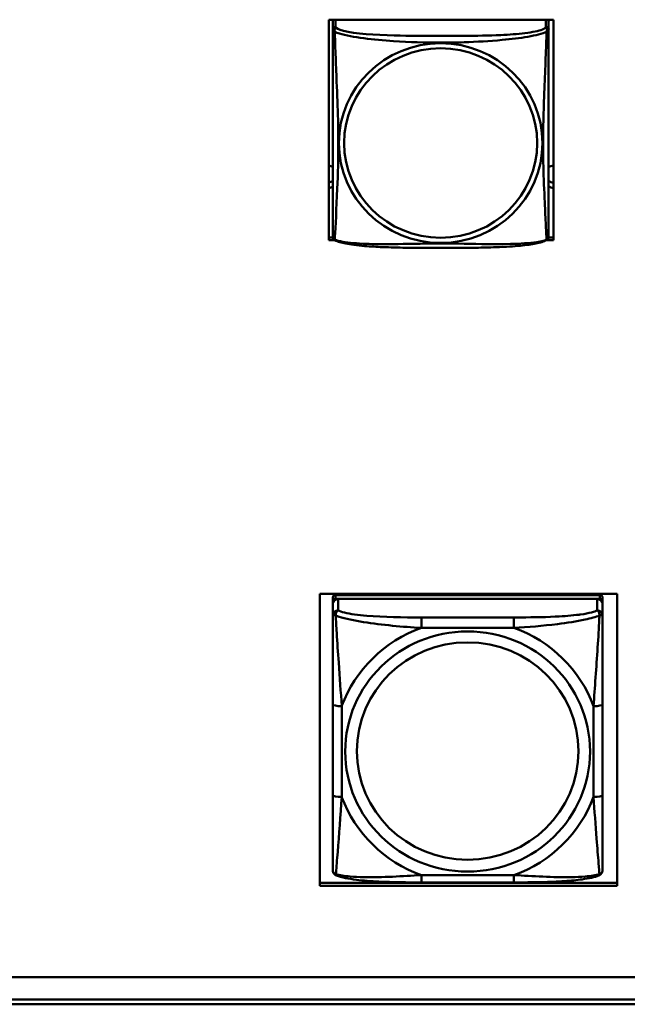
# Model space of a CAD drawing. Header units: inches. Extents: x 0.8 to 72.9, y -7.8 to 49.3.
# Tile 256 of 256: x 59.9 to 61.2, y 16.5 to 18.6. Entities that reach past the tile are written whole.
import ezdxf

# ---------------------------------------------------------------- set-up
doc = ezdxf.new("R2010")
doc.units = ezdxf.units.IN
doc.header["$MEASUREMENT"] = 0
doc.layers.add('Visible Edges(ROSSANSI)', color=7, linetype='Continuous', lineweight=50)
doc.layers.add('Visible Tangent Edges(ROSSANSI)', color=7, linetype='Continuous', lineweight=50)

msp = doc.modelspace()

# ---------------------------------------------------------------- linework, layer by layer
at = {"layer": 'Visible Edges(ROSSANSI)'}
for p, q in [((60.5863, 18.1242), (60.5863, 18.6068)), ((60.5863, 18.6068), (61.0778, 18.6068)), ((60.5948, 18.603), (60.5948, 18.5853)), ((61.0673, 18.5853), (61.0673, 18.603)), ((61.0778, 18.6068), (61.0778, 18.1242)), ((60.5863, 18.1303), (60.595, 18.1303)), ((61.0671, 18.1303), (61.0778, 18.1303)), ((60.5991, 18.1242), (60.5863, 18.1242)), ((61.0778, 18.1242), (61.063, 18.1242)), ((60.5668, 16.7109), (60.5668, 17.3496)), ((60.5668, 17.3496), (61.2174, 17.3496)), ((60.5948, 17.3411), (60.5948, 17.3329)), ((60.5948, 17.3271), (60.5948, 17.3329)), ((61.1794, 17.3469), (60.6007, 17.3469)), ((60.6007, 17.3387), (61.1794, 17.3387)), ((61.1735, 17.3387), (60.6066, 17.3387)), ((61.1853, 17.3329), (61.1853, 17.3411)), ((61.1853, 17.3329), (61.1853, 17.3271)), ((61.2174, 17.3496), (61.2174, 16.7109)), ((60.5948, 17.3271), (60.5948, 17.3022)), ((61.1618, 17.3093), (61.1618, 17.3093)), ((61.1656, 17.3104), (61.1656, 17.3104)), ((61.1853, 17.3022), (61.1853, 17.3271)), ((60.6145, 17.2979), (60.6145, 17.2979)), ((60.6237, 17.2955), (60.6237, 17.2955)), ((60.5948, 17.1077), (60.5948, 16.9091)), ((61.1853, 16.9091), (61.1853, 17.1077)), ((60.6036, 16.7589), (60.6036, 16.7589)), ((60.5668, 16.717), (61.2174, 16.717)), ((61.2174, 16.7109), (60.5668, 16.7109)), ((60.9912, 16.7181), (60.7889, 16.7181)), ((53.5758, 16.5105), (66.2458, 16.5105)), ((66.2836, 16.4618), (53.6258, 16.4618)), ((66.2836, 16.4513), (53.6259, 16.4513))]:
    msp.add_line(p, q, dxfattribs=at)
for centre, start, end in [((60.6086, 18.1324), 180, 189.1496), ((61.0535, 18.1324), 350.8504, 360)]:
    msp.add_arc(centre, 0.0138, start, end, dxfattribs=at)
for centre, major_axis, start_param, end_param in [((60.6007, 18.603), (-0.00591, 0), 5.58008, 6.283185), ((61.0614, 18.603), (0.00591, 0), 0, 0.703105), ((60.5813, 18.2628), (0.0255, 0), 1.012755, 1.373182), ((61.0813, 18.2628), (0.0255, 0), 1.708387, 2.154575), ((60.5813, 18.2748), (0.0255, 0), 4.910003, 5.27043), ((60.5813, 18.2628), (-0.0255, 0), 1.768411, 2.128837), ((61.0813, 18.2748), (0.0255, 0), 4.12861, 4.574798), ((61.0813, 18.2628), (-0.0255, 0), 0.987017, 1.433206), ((60.6007, 17.3411), (-0.00591, 0), 4.712389, 6.283185), ((60.6007, 17.3329), (-0.00591, 0), 4.712389, 6.283185), ((60.6066, 17.3271), (-0.0118, 0), 4.712389, 6.283185), ((61.1735, 17.3271), (0.0118, 0), 0, 1.570796), ((61.1794, 17.3411), (0.00591, 0), 0, 1.570796), ((61.1794, 17.3329), (0.00591, 0), 0, 1.570796), ((60.6066, 17.3022), (-0.0118, 0), 4.712389, 6.283185), ((61.1735, 17.3022), (0.0118, 0), 0, 1.570796), ((61.1794, 16.7647), (0.00591, 0), 6.266929, 6.283185)]:
    msp.add_ellipse(centre, major_axis=major_axis, ratio=0.981793, start_param=start_param, end_param=end_param, dxfattribs=at)
for points, knots in [([(60.5948, 18.5853), (60.5948, 18.5828), (60.5948, 18.5782), (60.5948, 18.572), (60.5948, 18.5608), (60.5948, 18.5444), (60.5948, 18.5265), (60.5948, 18.5087), (60.5948, 18.4895), (60.5948, 18.4703), (60.5948, 18.4432), (60.5948, 18.416), (60.5948, 18.3893), (60.5948, 18.3725), (60.5948, 18.3559), (60.5948, 18.3393), (60.5948, 18.306), (60.5948, 18.2728), (60.5948, 18.2406), (60.5948, 18.2005), (60.5948, 18.16), (60.5948, 18.1414), (60.5948, 18.1356), (60.5948, 18.1324), (60.5948, 18.1324)], [0.325731, 0.325731, 0.325731, 0.325731, 0.404774, 0.404774, 0.404774, 0.550532, 0.550532, 0.550532, 0.69629, 0.69629, 0.69629, 0.902598, 0.902598, 0.902598, 1.03154, 1.03154, 1.03154, 1.289425, 1.289425, 1.289425, 1.610774, 1.610774, 1.610774, 1.710218, 1.710218, 1.710218, 1.710218]), ([(61.0673, 18.1324), (61.0673, 18.1324), (61.0673, 18.1333), (61.0673, 18.1349), (61.0673, 18.1396), (61.0673, 18.1505), (61.0673, 18.1644), (61.0673, 18.1782), (61.0673, 18.1948), (61.0673, 18.2122), (61.0673, 18.2368), (61.0673, 18.2632), (61.0673, 18.2896), (61.0673, 18.3061), (61.0673, 18.3227), (61.0673, 18.3393), (61.0673, 18.3725), (61.0673, 18.4058), (61.0673, 18.4397), (61.0673, 18.4821), (61.0673, 18.5279), (61.0673, 18.5594), (61.0673, 18.5719), (61.0673, 18.5813), (61.0673, 18.5853)], [0.352862, 0.352862, 0.352862, 0.352862, 0.404774, 0.404774, 0.404774, 0.550532, 0.550532, 0.550532, 0.69629, 0.69629, 0.69629, 0.902598, 0.902598, 0.902598, 1.03154, 1.03154, 1.03154, 1.289425, 1.289425, 1.289425, 1.610774, 1.610774, 1.610774, 1.73735, 1.73735, 1.73735, 1.73735]), ([(60.599, 18.1243), (60.5985, 18.1246), (60.5979, 18.1249), (60.597, 18.1258), (60.5967, 18.1262), (60.596, 18.1271), (60.5958, 18.1276), (60.5954, 18.1284), (60.5953, 18.1288), (60.5951, 18.1295), (60.5951, 18.1299), (60.595, 18.1302)], [0.02273771, 0.02273771, 0.02273771, 0.02273771, 0.02954865, 0.02954865, 0.03635958, 0.03635958, 0.04317052, 0.04317052, 0.04998146, 0.04998146, 0.0567924, 0.0567924, 0.0567924, 0.0567924]), ([(61.0631, 18.1243), (61.0636, 18.1246), (61.0642, 18.1249), (61.0651, 18.1258), (61.0654, 18.1262), (61.066, 18.1271), (61.0663, 18.1276), (61.0666, 18.1284), (61.0668, 18.1288), (61.067, 18.1295), (61.067, 18.1299), (61.0671, 18.1302)], [0.02273771, 0.02273771, 0.02273771, 0.02273771, 0.02954865, 0.02954865, 0.03635958, 0.03635958, 0.04317052, 0.04317052, 0.04998146, 0.04998146, 0.0567924, 0.0567924, 0.0567924, 0.0567924]), ([(61.0631, 18.1243), (61.0597, 18.1225), (61.0562, 18.1212), (61.0482, 18.1188), (61.0437, 18.1178), (61.0342, 18.1159), (61.0292, 18.115), (61.0181, 18.1134), (61.0119, 18.1127), (60.998, 18.1113), (60.9902, 18.1107), (60.9724, 18.1095), (60.9622, 18.109), (60.9373, 18.1081), (60.9226, 18.1077), (60.8909, 18.1073), (60.8739, 18.1072), (60.8399, 18.1071), (60.8229, 18.1071), (60.7889, 18.1072), (60.7718, 18.1073), (60.7378, 18.1078), (60.7207, 18.1082), (60.6905, 18.1095), (60.6773, 18.1102), (60.6564, 18.112), (60.6483, 18.1129), (60.6347, 18.1147), (60.629, 18.1157), (60.6189, 18.1176), (60.6145, 18.1187), (60.6062, 18.1211), (60.6025, 18.1224), (60.599, 18.1243)], [-1.678204, -1.678204, -1.678204, -1.678204, -1.629815, -1.629815, -1.580861, -1.580861, -1.532583, -1.532583, -1.479316, -1.479316, -1.416961, -1.416961, -1.337799, -1.337799, -1.226353, -1.226353, -1.09702, -1.09702, -0.967687, -0.967687, -0.838354, -0.838354, -0.709022, -0.709022, -0.60577, -0.60577, -0.53827, -0.53827, -0.483941, -0.483941, -0.435529, -0.435529, -0.384876, -0.384876, -0.384876, -0.384876]), ([(60.5948, 17.3022), (60.5948, 17.2979), (60.5948, 17.2922), (60.5948, 17.2775), (60.5948, 17.2678), (60.5948, 17.2562), (60.5948, 17.2549), (60.5948, 17.2368), (60.5948, 17.2184), (60.5948, 17.1996), (60.5948, 17.199), (60.5948, 17.1695), (60.5948, 17.1403), (60.5948, 17.1105), (60.5948, 17.1091), (60.5948, 17.1077)], [-0.7968224, -0.7968224, -0.7968224, -0.7968224, -0.7287133, -0.7287133, -0.6427939, -0.6427939, -0.6315991, -0.6315991, -0.4929047, -0.4929047, -0.4883473, -0.4883473, -0.2676382, -0.2676382, -0.2569517, -0.2569517, -0.2569517, -0.2569517]), ([(61.1853, 17.1077), (61.1853, 17.1474), (61.1853, 17.2096), (61.1853, 17.2775), (61.1853, 17.2973), (61.1853, 17.3022)], [0.2569537, 0.2569537, 0.2569537, 0.2569537, 0.5651984, 0.7193207, 0.7963818, 0.7963818, 0.7963818, 0.7963818]), ([(60.5948, 16.9091), (60.5948, 16.8694), (60.5948, 16.8085), (60.5948, 16.7561), (60.5948, 16.7467), (60.5948, 16.7456)], [0.2569537, 0.2569537, 0.2569537, 0.2569537, 0.5651984, 0.7193207, 0.7963818, 0.7963818, 0.7963818, 0.7963818]), ([(61.1853, 16.7456), (61.1853, 16.7466), (61.1853, 16.7492), (61.1853, 16.7576), (61.1853, 16.7643), (61.1853, 16.773), (61.1853, 16.774), (61.1853, 16.788), (61.1853, 16.8037), (61.1853, 16.8207), (61.1853, 16.8212), (61.1853, 16.848), (61.1853, 16.8766), (61.1853, 16.9063), (61.1853, 16.9077), (61.1853, 16.9091)], [-0.7968224, -0.7968224, -0.7968224, -0.7968224, -0.7287133, -0.7287133, -0.6427909, -0.6427909, -0.6315991, -0.6315991, -0.4929047, -0.4929047, -0.4883469, -0.4883469, -0.2676382, -0.2676382, -0.2569517, -0.2569517, -0.2569517, -0.2569517]), ([(60.6028, 16.7332), (60.6016, 16.7337), (60.6004, 16.7345), (60.5983, 16.7363), (60.5973, 16.7374), (60.5959, 16.7398), (60.5954, 16.7411), (60.5949, 16.7435), (60.5948, 16.7446), (60.5948, 16.7456)], [0, 0, 0, 0, 0.01151434, 0.01151434, 0.02370281, 0.02370281, 0.03648022, 0.03648022, 0.0488243, 0.0488243, 0.0488243, 0.0488243]), ([(60.7889, 16.7182), (60.7577, 16.7182), (60.726, 16.7184), (60.6786, 16.7208), (60.6617, 16.7221), (60.638, 16.7249), (60.63, 16.7262), (60.6153, 16.7291), (60.6087, 16.7309), (60.6028, 16.7333)], [0, 0, 0, 0, 0.237469, 0.237469, 0.3730248, 0.3730248, 0.4489118, 0.4489118, 0.5288553, 0.5288553, 0.5288553, 0.5288553]), ([(61.1773, 16.7333), (61.1675, 16.7292), (61.1551, 16.7268), (61.1289, 16.7232), (61.1158, 16.7219), (61.0861, 16.7199), (61.069, 16.7192), (61.0318, 16.7183), (61.0115, 16.7182), (60.9912, 16.7182)], [0, 0, 0, 0, 0.1343636, 0.1343636, 0.2428485, 0.2428485, 0.3744955, 0.3744955, 0.5288413, 0.5288413, 0.5288413, 0.5288413]), ([(61.1853, 16.7456), (61.1853, 16.7447), (61.1852, 16.7437), (61.1849, 16.7418), (61.1846, 16.7409), (61.1836, 16.7387), (61.1827, 16.7373), (61.1805, 16.7351), (61.1792, 16.7342), (61.1777, 16.7334), (61.1775, 16.7333), (61.1773, 16.7332)], [0, 0, 0, 0, 0.01112428, 0.01112428, 0.02021972, 0.02021972, 0.03420978, 0.03420978, 0.04682302, 0.04682302, 0.04883046, 0.04883046, 0.04883046, 0.04883046])]:
    msp.add_open_spline(points, degree=3, knots=knots, dxfattribs=at)
for points in [[(60.6028, 16.7332), (60.6028, 16.7332), (60.6028, 16.7332), (60.6028, 16.7332)], [(61.1773, 16.7332), (61.1773, 16.7332), (61.1773, 16.7332), (61.1773, 16.7332)]]:
    msp.add_open_spline(points, degree=3, dxfattribs=at)
at = {"layer": 'Visible Tangent Edges(ROSSANSI)'}
for p, q in [((60.6007, 18.5911), (60.6007, 18.6068)), ((61.0614, 18.6068), (61.0614, 18.5911)), ((60.6007, 17.3387), (60.6007, 17.3469)), ((60.6066, 17.3138), (60.6066, 17.3387)), ((61.1735, 17.3387), (61.1735, 17.3138)), ((61.1794, 17.3469), (61.1794, 17.3387)), ((60.7889, 17.2983), (60.7889, 17.2752)), ((60.9912, 17.2983), (60.7889, 17.2983)), ((60.9912, 17.2983), (60.9912, 17.2752)), ((60.7889, 17.2752), (60.9912, 17.2752)), ((60.6145, 16.9054), (60.6145, 17.104)), ((61.1656, 17.104), (61.1656, 16.9054)), ((60.9912, 16.7341), (60.7889, 16.7341)), ((60.7889, 16.7181), (60.7889, 16.7341)), ((60.9912, 16.7181), (60.9912, 16.7341))]:
    msp.add_line(p, q, dxfattribs=at)
for centre, major_axis, ratio, start_param, end_param in [((60.6007, 18.5853), (-0.00591, 0), 0.981793, 4.712389, 6.283185), ((61.0614, 18.5853), (0.00591, 0), 0.981793, 0, 1.570796), ((60.89, 17.0047), (-0.2936, 0), 0.981793, 5.064156, 5.931419), ((60.89, 17.0047), (0.2936, 0), 0.981793, 0.351767, 1.21903), ((60.6145, 17.1077), (-0.0197, 0), 0.189952, 0, 1.570796), ((61.1656, 17.1077), (0.0197, 0), 0.189952, 4.712389, 6.283185), ((60.6145, 16.9091), (-0.0197, 0), 0.189952, 0, 1.570796), ((60.89, 17.0047), (-0.2936, 0), 0.981793, 0.351767, 1.21903), ((60.89, 17.0047), (0.2936, 0), 0.981793, 5.064156, 5.931419), ((61.1656, 16.9091), (0.0197, 0), 0.189952, 4.712389, 6.283185)]:
    msp.add_ellipse(centre, major_axis=major_axis, ratio=ratio, start_param=start_param, end_param=end_param, dxfattribs=at)
for centre, major_axis in [((60.831, 18.3366), (-0.2227, 0)), ((60.831, 18.3368), (-0.2113, 0)), ((60.89, 17.0047), (-0.2678, 0)), ((60.89, 17.0055), (-0.2424, 0))]:
    msp.add_ellipse(centre, major_axis=major_axis, ratio=0.981793, dxfattribs=at)
for points, knots in [([(60.5948, 18.5853), (60.5948, 18.585), (60.5948, 18.5848), (60.5949, 18.5844), (60.5949, 18.5842), (60.5951, 18.5839), (60.5951, 18.5838), (60.5953, 18.5836), (60.5954, 18.5835), (60.5956, 18.5832), (60.5958, 18.583), (60.5963, 18.5825), (60.5968, 18.5821), (60.598, 18.5811), (60.5986, 18.5806), (60.5994, 18.5801)], [-0.0844808, -0.0844808, -0.0844808, -0.0844808, -0.06943799, -0.06943799, -0.05587828, -0.05587828, -0.04740346, -0.04740346, -0.04210669, -0.04210669, -0.03151317, -0.03151317, -0.01456352, -0.01456352, 0.00026741, 0.00026741, 0.00026741, 0.00026741]), ([(60.5994, 18.5801), (60.5992, 18.5812), (60.599, 18.5822), (60.599, 18.5842), (60.599, 18.5851), (60.5992, 18.5864), (60.5993, 18.5869), (60.5995, 18.5875), (60.5995, 18.5877), (60.5997, 18.5882), (60.5998, 18.5885), (60.6, 18.5892), (60.6002, 18.5896), (60.6005, 18.5904), (60.6006, 18.5908), (60.6007, 18.5911)], [-0.00026741, -0.00026741, -0.00026741, -0.00026741, 0.01456352, 0.01456352, 0.03151317, 0.03151317, 0.04210669, 0.04210669, 0.04740346, 0.04740346, 0.05587828, 0.05587828, 0.06943799, 0.06943799, 0.0844808, 0.0844808, 0.0844808, 0.0844808]), ([(61.0614, 18.5911), (61.0608, 18.5892), (61.0581, 18.5872), (61.0537, 18.5854), (61.0455, 18.5821), (61.0316, 18.5794), (61.0155, 18.5774), (60.9993, 18.5754), (60.9811, 18.5741), (60.9625, 18.5732), (60.9362, 18.5719), (60.9089, 18.5715), (60.8818, 18.5713), (60.8649, 18.5712), (60.848, 18.5712), (60.831, 18.5712), (60.7972, 18.5712), (60.7633, 18.5712), (60.7296, 18.5721), (60.6876, 18.5732), (60.6437, 18.5759), (60.6182, 18.5823), (60.6081, 18.5849), (60.6017, 18.588), (60.6007, 18.5911)], [0.325731, 0.325731, 0.325731, 0.325731, 0.404774, 0.404774, 0.404774, 0.550532, 0.550532, 0.550532, 0.69629, 0.69629, 0.69629, 0.902598, 0.902598, 0.902598, 1.03154, 1.03154, 1.03154, 1.289425, 1.289425, 1.289425, 1.610774, 1.610774, 1.610774, 1.73735, 1.73735, 1.73735, 1.73735]), ([(61.0614, 18.5911), (61.0614, 18.5908), (61.0616, 18.5904), (61.0619, 18.5896), (61.0621, 18.5892), (61.0623, 18.5885), (61.0624, 18.5882), (61.0626, 18.5877), (61.0626, 18.5875), (61.0628, 18.5869), (61.0629, 18.5864), (61.0631, 18.5851), (61.0631, 18.5842), (61.063, 18.5822), (61.0629, 18.5812), (61.0627, 18.5801)], [-0.0844808, -0.0844808, -0.0844808, -0.0844808, -0.06943799, -0.06943799, -0.05587828, -0.05587828, -0.04740346, -0.04740346, -0.04210669, -0.04210669, -0.03151317, -0.03151317, -0.01456352, -0.01456352, 0.00026741, 0.00026741, 0.00026741, 0.00026741]), ([(61.0627, 18.5801), (61.0635, 18.5806), (61.0641, 18.5811), (61.0653, 18.5821), (61.0657, 18.5825), (61.0663, 18.583), (61.0665, 18.5832), (61.0667, 18.5835), (61.0668, 18.5836), (61.0669, 18.5838), (61.067, 18.5839), (61.0672, 18.5842), (61.0672, 18.5844), (61.0673, 18.5848), (61.0673, 18.585), (61.0673, 18.5853)], [-0.00026741, -0.00026741, -0.00026741, -0.00026741, 0.01456352, 0.01456352, 0.03151317, 0.03151317, 0.04210669, 0.04210669, 0.04740346, 0.04740346, 0.05587828, 0.05587828, 0.06943799, 0.06943799, 0.0844808, 0.0844808, 0.0844808, 0.0844808]), ([(60.5994, 18.1251), (60.5995, 18.1267), (60.5996, 18.129), (60.5998, 18.1319), (60.6009, 18.1517), (60.603, 18.1949), (60.6047, 18.2364), (60.6061, 18.2697), (60.6071, 18.3032), (60.6071, 18.3367), (60.6071, 18.3534), (60.6068, 18.3702), (60.6064, 18.3872), (60.6057, 18.4144), (60.6046, 18.4424), (60.6034, 18.471), (60.6026, 18.4912), (60.6017, 18.5117), (60.601, 18.5309), (60.6003, 18.55), (60.5997, 18.5677), (60.5994, 18.5801)], [-1.657319, -1.657319, -1.657319, -1.657319, -1.610774, -1.610774, -1.610774, -1.289425, -1.289425, -1.289425, -1.03154, -1.03154, -1.03154, -0.902598, -0.902598, -0.902598, -0.69629, -0.69629, -0.69629, -0.550532, -0.550532, -0.550532, -0.405761, -0.405761, -0.405761, -0.405761]), ([(60.5994, 18.5801), (60.6022, 18.5788), (60.6057, 18.5775), (60.6097, 18.5763), (60.6373, 18.5679), (60.6843, 18.5628), (60.7279, 18.5599), (60.7628, 18.5576), (60.797, 18.5566), (60.831, 18.5566), (60.8481, 18.5566), (60.8651, 18.5568), (60.8823, 18.5574), (60.9098, 18.5583), (60.9379, 18.5598), (60.9656, 18.5624), (60.9851, 18.5642), (61.0045, 18.5665), (61.0218, 18.5695), (61.039, 18.5724), (61.0539, 18.576), (61.0627, 18.5801)], [-1.657319, -1.657319, -1.657319, -1.657319, -1.610774, -1.610774, -1.610774, -1.289425, -1.289425, -1.289425, -1.03154, -1.03154, -1.03154, -0.902598, -0.902598, -0.902598, -0.69629, -0.69629, -0.69629, -0.550532, -0.550532, -0.550532, -0.405761, -0.405761, -0.405761, -0.405761]), ([(61.0627, 18.5801), (61.0626, 18.5761), (61.0625, 18.5715), (61.0623, 18.5665), (61.0612, 18.5321), (61.0591, 18.483), (61.0574, 18.439), (61.056, 18.4037), (61.055, 18.3701), (61.055, 18.3367), (61.055, 18.3199), (61.0553, 18.3032), (61.0557, 18.2865), (61.0564, 18.2597), (61.0575, 18.2326), (61.0587, 18.2068), (61.0595, 18.1886), (61.0604, 18.1711), (61.0611, 18.1564), (61.0618, 18.1417), (61.0624, 18.1301), (61.0627, 18.1251)], [-1.657319, -1.657319, -1.657319, -1.657319, -1.610774, -1.610774, -1.610774, -1.289425, -1.289425, -1.289425, -1.03154, -1.03154, -1.03154, -0.902598, -0.902598, -0.902598, -0.69629, -0.69629, -0.69629, -0.550532, -0.550532, -0.550532, -0.405761, -0.405761, -0.405761, -0.405761]), ([(60.5994, 18.1251), (60.5986, 18.1253), (60.598, 18.1256), (60.5968, 18.1264), (60.5963, 18.1269), (60.5958, 18.1278), (60.5956, 18.1282), (60.5954, 18.1287), (60.5953, 18.1289), (60.5951, 18.1294), (60.5951, 18.1298), (60.595, 18.1301), (60.595, 18.1302), (60.595, 18.1302)], [-0.00026741, -0.00026741, -0.00026741, -0.00026741, 0.01456352, 0.01456352, 0.03151317, 0.03151317, 0.04210669, 0.04210669, 0.04740346, 0.04740346, 0.05587828, 0.05587828, 0.0567924, 0.0567924, 0.0567924, 0.0567924]), ([(61.0671, 18.1302), (61.0671, 18.1302), (61.0671, 18.1301), (61.067, 18.1298), (61.0669, 18.1294), (61.0668, 18.1289), (61.0667, 18.1287), (61.0665, 18.1282), (61.0663, 18.1278), (61.0657, 18.1269), (61.0653, 18.1264), (61.0641, 18.1256), (61.0635, 18.1253), (61.0627, 18.1251)], [-0.0567924, -0.0567924, -0.0567924, -0.0567924, -0.05587828, -0.05587828, -0.04740346, -0.04740346, -0.04210669, -0.04210669, -0.03151317, -0.03151317, -0.01456352, -0.01456352, 0.00026741, 0.00026741, 0.00026741, 0.00026741]), ([(60.599, 18.1243), (60.599, 18.1243), (60.599, 18.1243), (60.599, 18.1245), (60.5992, 18.1248), (60.5994, 18.1251)], [-0.02273771, -0.02273771, -0.02273771, -0.02273771, -0.01456352, -0.01456352, 0.00026741, 0.00026741, 0.00026741, 0.00026741]), ([(61.0627, 18.1251), (61.0599, 18.1241), (61.0564, 18.1231), (61.0524, 18.1222), (61.0248, 18.1159), (60.9778, 18.115), (60.9342, 18.1155), (60.8993, 18.1158), (60.8651, 18.1168), (60.831, 18.1168), (60.814, 18.1168), (60.797, 18.1166), (60.7798, 18.1163), (60.7523, 18.1158), (60.7242, 18.1152), (60.6965, 18.1154), (60.6769, 18.1156), (60.6576, 18.1162), (60.6403, 18.1178), (60.6231, 18.1193), (60.6082, 18.1218), (60.5994, 18.1251)], [-1.657319, -1.657319, -1.657319, -1.657319, -1.610774, -1.610774, -1.610774, -1.289425, -1.289425, -1.289425, -1.03154, -1.03154, -1.03154, -0.902598, -0.902598, -0.902598, -0.69629, -0.69629, -0.69629, -0.550532, -0.550532, -0.550532, -0.405761, -0.405761, -0.405761, -0.405761]), ([(61.0627, 18.1251), (61.0629, 18.1248), (61.063, 18.1245), (61.0631, 18.1243), (61.0631, 18.1243), (61.0631, 18.1243)], [-0.00026741, -0.00026741, -0.00026741, -0.00026741, 0.01456352, 0.01456352, 0.02273771, 0.02273771, 0.02273771, 0.02273771]), ([(60.6016, 17.3023), (60.6016, 17.3023), (60.6016, 17.3023), (60.6015, 17.3086), (60.6036, 17.3123), (60.6066, 17.3138)], [-0.00023077, -0.00023077, -0.00023077, -0.00023077, 0, 0, 0.0532704, 0.0532704, 0.0532704, 0.0532704]), ([(60.7889, 17.2983), (60.7484, 17.2983), (60.6858, 17.2989), (60.6245, 17.3067), (60.6096, 17.3119), (60.6066, 17.3138)], [0.2569537, 0.2569537, 0.2569537, 0.2569537, 0.5651984, 0.7193207, 0.7963818, 0.7963818, 0.7963818, 0.7963818]), ([(61.1735, 17.3138), (61.1708, 17.3121), (61.1666, 17.3106), (61.1548, 17.3075), (61.1465, 17.3059), (61.1361, 17.3045), (61.1349, 17.3044), (61.1186, 17.3023), (61.1012, 17.301), (61.083, 17.3), (61.0824, 17.3), (61.0538, 17.2986), (61.0244, 17.2983), (60.994, 17.2983), (60.9926, 17.2983), (60.9912, 17.2983)], [-0.7968224, -0.7968224, -0.7968224, -0.7968224, -0.7287133, -0.7287133, -0.6427855, -0.6427855, -0.6315991, -0.6315991, -0.4929047, -0.4929047, -0.4883462, -0.4883462, -0.2676382, -0.2676382, -0.2569517, -0.2569517, -0.2569517, -0.2569517]), ([(61.1735, 17.3138), (61.175, 17.313), (61.1763, 17.3116), (61.1772, 17.3097), (61.178, 17.3078), (61.1785, 17.3053), (61.1784, 17.3023)], [-0.0532704, -0.0532704, -0.0532704, -0.0532704, -0.02593681, -0.02593681, -0.02593681, 0.00002633, 0.00002633, 0.00002633, 0.00002633]), ([(60.5948, 17.3022), (60.5948, 17.3036), (60.5968, 17.3039), (60.6016, 17.3023), (60.6016, 17.3023), (60.6016, 17.3023)], [-0.0532704, -0.0532704, -0.0532704, -0.0532704, 0, 0, 0.00017728, 0.00017728, 0.00017728, 0.00017728]), ([(60.6016, 17.3023), (60.6038, 17.3014), (60.619, 17.2959), (60.6809, 17.2835), (60.7475, 17.2777), (60.7889, 17.2752)], [-0.7479209, -0.7479209, -0.7479209, -0.7479209, -0.7193207, -0.5651984, -0.2569537, -0.2569537, -0.2569537, -0.2569537]), ([(60.6145, 17.104), (60.6126, 17.1344), (60.6102, 17.1665), (60.6079, 17.1995), (60.6063, 17.2215), (60.6049, 17.2439), (60.6036, 17.2645), (60.6028, 17.2786), (60.602, 17.2918), (60.6016, 17.3022)], [0.2569517, 0.2569517, 0.2569517, 0.2569517, 0.4883249, 0.4883249, 0.4883249, 0.6425736, 0.6425736, 0.6425736, 0.7478807, 0.7478807, 0.7478807, 0.7478807]), ([(60.9912, 17.2752), (61.0222, 17.2771), (61.0545, 17.2797), (61.0864, 17.2837), (61.1077, 17.2863), (61.1287, 17.2895), (61.147, 17.2935), (61.1594, 17.2962), (61.1705, 17.2992), (61.1784, 17.3023)], [0.2569517, 0.2569517, 0.2569517, 0.2569517, 0.4883249, 0.4883249, 0.4883249, 0.6425736, 0.6425736, 0.6425736, 0.7478832, 0.7478832, 0.7478832, 0.7478832]), ([(61.1785, 17.3023), (61.1783, 17.2994), (61.1774, 17.28), (61.1733, 17.2107), (61.1681, 17.1446), (61.1656, 17.104)], [-0.7479207, -0.7479207, -0.7479207, -0.7479207, -0.7193207, -0.5651984, -0.2569537, -0.2569537, -0.2569537, -0.2569537]), ([(61.1785, 17.3023), (61.1785, 17.3023), (61.1785, 17.3023), (61.1833, 17.3039), (61.1853, 17.3036), (61.1853, 17.3022)], [-0.00023065, -0.00023065, -0.00023065, -0.00023065, 0, 0, 0.0532704, 0.0532704, 0.0532704, 0.0532704]), ([(60.6016, 16.7359), (60.6018, 16.7373), (60.6027, 16.7477), (60.6068, 16.8001), (60.612, 16.8647), (60.6145, 16.9054)], [-0.7479211, -0.7479211, -0.7479211, -0.7479211, -0.7193207, -0.5651984, -0.2569537, -0.2569537, -0.2569537, -0.2569537]), ([(61.1656, 16.9054), (61.1675, 16.8749), (61.1699, 16.8435), (61.1722, 16.8139), (61.1737, 16.7941), (61.1752, 16.7752), (61.1765, 16.76), (61.1773, 16.7496), (61.178, 16.741), (61.1785, 16.7359)], [0.2569517, 0.2569517, 0.2569517, 0.2569517, 0.4883249, 0.4883249, 0.4883249, 0.6425736, 0.6425736, 0.6425736, 0.7478816, 0.7478816, 0.7478816, 0.7478816]), ([(60.6016, 16.7359), (60.6016, 16.7359), (60.6016, 16.7359), (60.5968, 16.7374), (60.5948, 16.7411), (60.5948, 16.7456)], [-0.00023197, -0.00023197, -0.00023197, -0.00023197, 0, 0, 0.0532704, 0.0532704, 0.0532704, 0.0532704]), ([(60.6028, 16.7332), (60.602, 16.7336), (60.6016, 16.7344), (60.6016, 16.7359), (60.6016, 16.7359), (60.6016, 16.7359)], [-0.02517045, -0.02517045, -0.02517045, -0.02517045, 0, 0, 0.00011142, 0.00011142, 0.00011142, 0.00011142]), ([(60.7889, 16.7341), (60.7475, 16.7317), (60.7029, 16.7288), (60.6622, 16.7297), (60.652, 16.7299), (60.6421, 16.7303), (60.633, 16.7311), (60.6205, 16.7321), (60.6095, 16.7337), (60.6016, 16.7359)], [0.2569517, 0.2569517, 0.2569517, 0.2569517, 0.5654492, 0.5654492, 0.5654492, 0.6425736, 0.6425736, 0.6425736, 0.7478404, 0.7478404, 0.7478404, 0.7478404]), ([(61.1785, 16.7359), (61.1705, 16.7337), (61.1515, 16.731), (61.0882, 16.7282), (61.0326, 16.7317), (60.9912, 16.7341)], [-0.7476184, -0.7476184, -0.7476184, -0.7476184, -0.6422595, -0.5651984, -0.2569537, -0.2569537, -0.2569537, -0.2569537]), ([(61.1785, 16.7359), (61.1785, 16.7359), (61.1785, 16.7359), (61.1785, 16.7344), (61.1781, 16.7336), (61.1773, 16.7332)], [-0.00021806, -0.00021806, -0.00021806, -0.00021806, 0, 0, 0.02517047, 0.02517047, 0.02517047, 0.02517047]), ([(61.1853, 16.7456), (61.1853, 16.7433), (61.1848, 16.7412), (61.1836, 16.7395), (61.1825, 16.7379), (61.1808, 16.7367), (61.1785, 16.736)], [-0.0532704, -0.0532704, -0.0532704, -0.0532704, -0.02593716, -0.02593716, -0.02593716, -0.00005713, -0.00005713, -0.00005713, -0.00005713])]:
    msp.add_open_spline(points, degree=3, knots=knots, dxfattribs=at)

doc.saveas('drawing.dxf')
